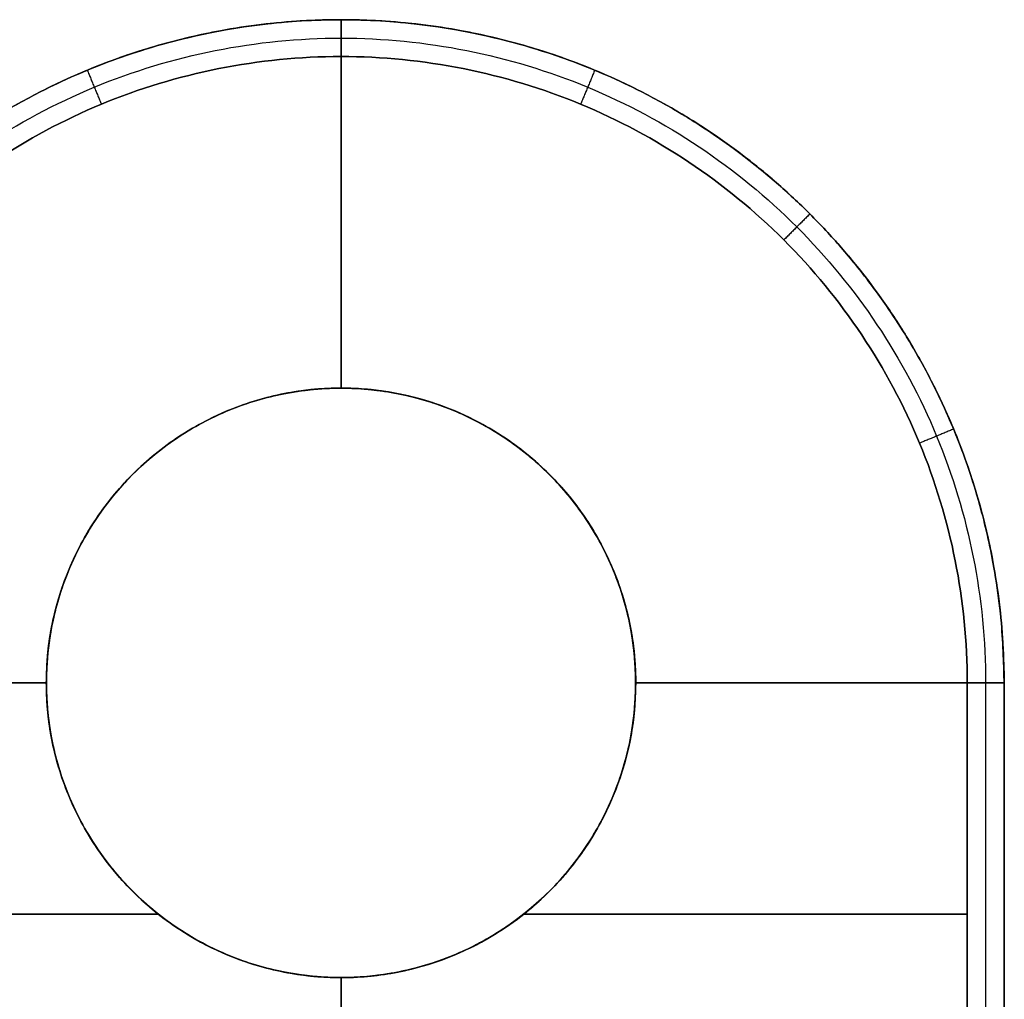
# Model space of a CAD drawing. Header units: millimetres. Extents: x -287 to 309, y -16 to 144.
# Tile 7 of 26: x -138.2 to -131.52, y -10.29 to -3.64. Entities that reach past the tile are written whole.
import ezdxf

# ---------------------------------------------------------------- set-up
doc = ezdxf.new("R2010")
doc.units = ezdxf.units.MM
doc.layers.add('Défaut', color=7, linetype='Continuous', true_color=0x000000)

msp = doc.modelspace()

# ---------------------------------------------------------------- linework, layer by layer
at = {"layer": 'Défaut'}
for p, q in [((-136.0223, -6.1438, 296.4), (-136.0223, -3.6438, 296.4)), ((-136.0223, -3.6438, 299.6), (-136.0223, -6.1438, 299.6)), ((-136.0223, -6.1438, 496.4), (-136.0223, -3.6438, 496.4)), ((-136.0223, -3.6438, 499.6), (-136.0223, -6.1438, 499.6)), ((-136.0223, -6.1438, 96.4), (-136.0223, -3.6438, 96.4)), ((-136.0223, -3.6438, 99.6), (-136.0223, -6.1438, 99.6)), ((-136.0223, -6.1438, 293.9), (-136.0223, -6.1438, 296.4)), ((-136.0223, -6.1438, 299.6), (-136.0223, -6.1438, 302.1)), ((-136.0223, -6.1438, 493.9), (-136.0223, -6.1438, 496.4)), ((-136.0223, -6.1438, 499.6), (-136.0223, -6.1438, 502.1)), ((-136.0223, -6.1438, 93.9), (-136.0223, -6.1438, 96.4)), ((-136.0223, -6.1438, 99.6), (-136.0223, -6.1438, 102.1)), ((-136.0222, -6.1438, 296.5), (-136.0222, -6.1438, 299.5)), ((-136.0222, -6.1438, 499.5), (-136.0222, -6.1438, 496.5)), ((-136.0222, -6.1438, 99.5), (-136.0222, -6.1438, 96.5)), ((-140.5223, -8.1438, 296.4), (-138.0223, -8.1438, 296.4)), ((-138.0223, -8.1438, 299.6), (-140.5223, -8.1438, 299.6)), ((-140.5223, -8.1438, 496.4), (-138.0223, -8.1438, 496.4)), ((-138.0223, -8.1438, 499.6), (-140.5223, -8.1438, 499.6)), ((-140.5223, -8.1438, 96.4), (-138.0223, -8.1438, 96.4)), ((-138.0223, -8.1438, 99.6), (-140.5223, -8.1438, 99.6)), ((-138.0223, -8.1438, 299.6), (-138.0223, -8.1438, 302.1)), ((-138.0223, -8.1438, 499.6), (-138.0223, -8.1438, 502.1)), ((-138.0223, -8.1438, 99.6), (-138.0223, -8.1438, 102.1)), ((-138.0222, -8.1438, 499.5), (-138.0222, -8.1438, 496.5)), ((-138.0222, -8.1438, 99.5), (-138.0222, -8.1438, 96.5)), ((-134.0223, -8.1438, 296.4), (-131.5223, -8.1438, 296.4)), ((-131.5223, -8.1438, 299.6), (-134.0223, -8.1438, 299.6)), ((-134.0223, -8.1438, 299.6), (-134.0223, -8.1438, 302.1)), ((-134.0223, -8.1438, 496.4), (-131.5223, -8.1438, 496.4)), ((-131.5223, -8.1438, 499.6), (-134.0223, -8.1438, 499.6)), ((-134.0223, -8.1438, 499.6), (-134.0223, -8.1438, 502.1)), ((-134.0223, -8.1438, 96.4), (-131.5223, -8.1438, 96.4)), ((-131.5223, -8.1438, 99.6), (-134.0223, -8.1438, 99.6)), ((-134.0223, -8.1438, 99.6), (-134.0223, -8.1438, 102.1)), ((-134.0222, -8.1438, 499.5), (-134.0222, -8.1438, 496.5)), ((-134.0222, -8.1438, 99.5), (-134.0222, -8.1438, 96.5)), ((-140.2723, -9.7134, 302.1), (-137.2618, -9.7134, 302.1)), ((-137.2618, -9.7134, 293.9), (-140.2723, -9.7134, 293.9)), ((-140.2723, -9.7134, 502.1), (-137.2618, -9.7134, 502.1)), ((-137.2618, -9.7134, 493.9), (-140.2723, -9.7134, 493.9)), ((-140.2723, -9.7134, 102.1), (-137.2618, -9.7134, 102.1)), ((-137.2618, -9.7134, 93.9), (-140.2723, -9.7134, 93.9)), ((-134.7828, -9.7134, 302.1), (-131.7722, -9.7134, 302.1)), ((-131.7722, -9.7134, 293.9), (-134.7828, -9.7134, 293.9)), ((-134.7828, -9.7134, 502.1), (-131.7722, -9.7134, 502.1)), ((-131.7722, -9.7134, 493.9), (-134.7828, -9.7134, 493.9)), ((-134.7828, -9.7134, 102.1), (-131.7722, -9.7134, 102.1)), ((-131.7722, -9.7134, 93.9), (-134.7828, -9.7134, 93.9)), ((-136.0223, -12.6438, 296.4), (-136.0223, -10.1438, 296.4)), ((-136.0223, -10.1438, 293.9), (-136.0223, -10.1438, 296.4)), ((-136.0223, -10.1438, 299.6), (-136.0223, -12.6438, 299.6)), ((-136.0223, -10.1438, 299.6), (-136.0223, -10.1438, 302.1)), ((-136.0223, -12.6438, 496.4), (-136.0223, -10.1438, 496.4)), ((-136.0223, -10.1438, 493.9), (-136.0223, -10.1438, 496.4)), ((-136.0223, -10.1438, 499.6), (-136.0223, -12.6438, 499.6)), ((-136.0223, -10.1438, 499.6), (-136.0223, -10.1438, 502.1)), ((-136.0223, -12.6438, 96.4), (-136.0223, -10.1438, 96.4)), ((-136.0223, -10.1438, 93.9), (-136.0223, -10.1438, 96.4)), ((-136.0223, -10.1438, 99.6), (-136.0223, -12.6438, 99.6)), ((-136.0223, -10.1438, 99.6), (-136.0223, -10.1438, 102.1)), ((-136.0222, -10.1438, 296.5), (-136.0222, -10.1438, 299.5)), ((-136.0222, -10.1438, 499.5), (-136.0222, -10.1438, 496.5)), ((-136.0222, -10.1438, 99.5), (-136.0222, -10.1438, 96.5))]:
    msp.add_line(p, q, dxfattribs=at)
at = {"layer": 'Défaut', "extrusion": (0, 0, -1)}
for centre, radius, start, end in [((136.0222, -8.1438, -498), 2, 1.44542, 181.44542), ((136.0222, -8.1438, -98), 2, 1.44542, 181.44542), ((135.5221, -7.6438, -498), 5, 270, 0), ((135.5221, -7.6438, -98), 5, 270, 360), ((136.0222, -8.1438, -498), 2, 181.44542, 1.44542), ((136.0222, -8.1438, -98), 2, 181.44542, 1.44542)]:
    msp.add_arc(centre, radius, start, end, dxfattribs=at)
at = {"layer": 'Défaut'}
for centre, radius, start, end in [((-136.0223, -8.1438, 295.15), 2, 0, 180), ((-136.0223, -8.1438, 300.85), 2, 360, 180), ((-136.0223, -8.1438, 495.15), 2, 0, 180), ((-136.0223, -8.1438, 500.85), 2, 360, 180), ((-136.0223, -8.1438, 95.15), 2, 0, 180), ((-136.0223, -8.1438, 100.85), 2, 360, 180), ((-136.0222, -8.1438, 298), 2, 0, 180), ((-135.5221, -7.6438, 298), 5, 180, 270), ((-136.0223, -8.1438, 295.15), 2, 180, 0), ((-136.0223, -8.1438, 300.85), 2, 180, 360), ((-136.0223, -8.1438, 495.15), 2, 180, 0), ((-136.0223, -8.1438, 500.85), 2, 180, 360), ((-136.0223, -8.1438, 95.15), 2, 180, 0), ((-136.0223, -8.1438, 100.85), 2, 180, 360), ((-136.0222, -8.1438, 298), 2, 180, 0)]:
    msp.add_arc(centre, radius, start, end, dxfattribs=at)
for points, weights, degree, knots in [([(-131.5223, -11.6438, 294.15), (-131.5223, -9.8938, 294.15), (-131.5223, -8.1438, 294.15), (-131.5223, -3.6438, 294.15), (-136.0223, -3.6438, 294.15), (-140.5223, -3.6438, 294.15), (-140.5223, -8.1438, 294.15), (-140.5223, -9.8938, 294.15), (-140.5223, -11.6438, 294.15)], [1, 1, 1, 0.707106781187, 1, 0.707106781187, 1, 1, 1], 2, [0, 0, 0, 3.5, 3.5, 12.499985, 12.499985, 21.499971, 21.499971, 24.999971, 24.999971, 24.999971]), ([(-131.5223, -11.6438, 494.15), (-131.5223, -9.8938, 494.15), (-131.5223, -8.1438, 494.15), (-131.5223, -3.6438, 494.15), (-136.0223, -3.6438, 494.15), (-140.5223, -3.6438, 494.15), (-140.5223, -8.1438, 494.15), (-140.5223, -9.8938, 494.15), (-140.5223, -11.6438, 494.15)], [1, 1, 1, 0.707106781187, 1, 0.707106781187, 1, 1, 1], 2, [0, 0, 0, 3.5, 3.5, 12.499985, 12.499985, 21.499971, 21.499971, 24.999971, 24.999971, 24.999971]), ([(-131.5223, -11.6438, 94.15), (-131.5223, -9.8938, 94.15), (-131.5223, -8.1438, 94.15), (-131.5223, -3.6438, 94.15), (-136.0223, -3.6438, 94.15), (-140.5223, -3.6438, 94.15), (-140.5223, -8.1438, 94.15), (-140.5223, -9.8938, 94.15), (-140.5223, -11.6438, 94.15)], [1, 1, 1, 0.707106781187, 1, 0.707106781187, 1, 1, 1], 2, [0, 0, 0, 3.5, 3.5, 12.499985, 12.499985, 21.499971, 21.499971, 24.999971, 24.999971, 24.999971]), ([(-131.5223, -11.6438, 296.4), (-131.5223, -10.4772, 296.4), (-131.5223, -9.3105, 296.4), (-131.5223, -8.1438, 296.4), (-131.5223, -5.5078, 296.4), (-133.3862, -3.6438, 296.4), (-136.0223, -3.6438, 296.4), (-138.6583, -3.6438, 296.4), (-140.5223, -5.5078, 296.4), (-140.5223, -8.1438, 296.4), (-140.5223, -9.3105, 296.4), (-140.5223, -10.4772, 296.4), (-140.5223, -11.6438, 296.4)], [1, 1, 1, 1, 0.804738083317, 0.804738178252, 1.0000002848, 0.804738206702, 0.804738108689, 1, 1, 1, 1], 3, [0, 0, 0, 0, 3.500003, 3.500003, 3.500003, 11.408116, 11.408116, 11.408116, 19.316228, 19.316228, 19.316228, 22.816231, 22.816231, 22.816231, 22.816231]), ([(-140.5223, -11.6438, 299.6), (-140.5223, -10.4772, 299.6), (-140.5223, -9.3105, 299.6), (-140.5223, -8.1438, 299.6), (-140.5223, -5.5078, 299.6), (-138.6583, -3.6438, 299.6), (-136.0223, -3.6438, 299.6), (-133.3862, -3.6438, 299.6), (-131.5223, -5.5078, 299.6), (-131.5223, -8.1438, 299.6), (-131.5223, -9.3105, 299.6), (-131.5223, -10.4772, 299.6), (-131.5223, -11.6438, 299.6)], [1, 1, 1, 1, 0.804738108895, 0.804738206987, 1.00000028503, 0.804738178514, 0.804738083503, 1, 1, 1, 1], 3, [0, 0, 0, 0, 3.500004, 3.500004, 3.500004, 11.408116, 11.408116, 11.408116, 19.316228, 19.316228, 19.316228, 22.816231, 22.816231, 22.816231, 22.816231]), ([(-131.5223, -11.6438, 496.4), (-131.5223, -10.4772, 496.4), (-131.5223, -9.3105, 496.4), (-131.5223, -8.1438, 496.4), (-131.5223, -5.5078, 496.4), (-133.3862, -3.6438, 496.4), (-136.0223, -3.6438, 496.4), (-138.6583, -3.6438, 496.4), (-140.5223, -5.5078, 496.4), (-140.5223, -8.1438, 496.4), (-140.5223, -9.3105, 496.4), (-140.5223, -10.4772, 496.4), (-140.5223, -11.6438, 496.4)], [1, 1, 1, 1, 0.804738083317, 0.804738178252, 1.0000002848, 0.804738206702, 0.804738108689, 1, 1, 1, 1], 3, [0, 0, 0, 0, 3.500003, 3.500003, 3.500003, 11.408116, 11.408116, 11.408116, 19.316228, 19.316228, 19.316228, 22.816231, 22.816231, 22.816231, 22.816231]), ([(-140.5223, -11.6438, 499.6), (-140.5223, -10.4772, 499.6), (-140.5223, -9.3105, 499.6), (-140.5223, -8.1438, 499.6), (-140.5223, -5.5078, 499.6), (-138.6583, -3.6438, 499.6), (-136.0223, -3.6438, 499.6), (-133.3862, -3.6438, 499.6), (-131.5223, -5.5078, 499.6), (-131.5223, -8.1438, 499.6), (-131.5223, -9.3105, 499.6), (-131.5223, -10.4772, 499.6), (-131.5223, -11.6438, 499.6)], [1, 1, 1, 1, 0.804738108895, 0.804738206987, 1.00000028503, 0.804738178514, 0.804738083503, 1, 1, 1, 1], 3, [0, 0, 0, 0, 3.500004, 3.500004, 3.500004, 11.408116, 11.408116, 11.408116, 19.316228, 19.316228, 19.316228, 22.816231, 22.816231, 22.816231, 22.816231]), ([(-131.5223, -11.6438, 96.4), (-131.5223, -10.4772, 96.4), (-131.5223, -9.3105, 96.4), (-131.5223, -8.1438, 96.4), (-131.5223, -5.5078, 96.4), (-133.3862, -3.6438, 96.4), (-136.0223, -3.6438, 96.4), (-138.6583, -3.6438, 96.4), (-140.5223, -5.5078, 96.4), (-140.5223, -8.1438, 96.4), (-140.5223, -9.3105, 96.4), (-140.5223, -10.4772, 96.4), (-140.5223, -11.6438, 96.4)], [1, 1, 1, 1, 0.804738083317, 0.804738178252, 1.0000002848, 0.804738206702, 0.804738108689, 1, 1, 1, 1], 3, [0, 0, 0, 0, 3.500003, 3.500003, 3.500003, 11.408116, 11.408116, 11.408116, 19.316228, 19.316228, 19.316228, 22.816231, 22.816231, 22.816231, 22.816231]), ([(-140.5223, -11.6438, 99.6), (-140.5223, -10.4772, 99.6), (-140.5223, -9.3105, 99.6), (-140.5223, -8.1438, 99.6), (-140.5223, -5.5078, 99.6), (-138.6583, -3.6438, 99.6), (-136.0223, -3.6438, 99.6), (-133.3862, -3.6438, 99.6), (-131.5223, -5.5078, 99.6), (-131.5223, -8.1438, 99.6), (-131.5223, -9.3105, 99.6), (-131.5223, -10.4772, 99.6), (-131.5223, -11.6438, 99.6)], [1, 1, 1, 1, 0.804738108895, 0.804738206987, 1.00000028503, 0.804738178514, 0.804738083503, 1, 1, 1, 1], 3, [0, 0, 0, 0, 3.500004, 3.500004, 3.500004, 11.408116, 11.408116, 11.408116, 19.316228, 19.316228, 19.316228, 22.816231, 22.816231, 22.816231, 22.816231]), ([(-134.0223, -8.1438, 299.6), (-134.0223, -6.1438, 299.6), (-136.0223, -6.1438, 299.6), (-138.0223, -6.1438, 299.6), (-138.0223, -8.1438, 299.6)], [1, 0.707106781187, 1, 0.707106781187, 1], 2, [0, 0, 0, 4, 4, 8, 8, 8]), ([(-138.0223, -8.1438, 296.4), (-138.0223, -6.1438, 296.4), (-136.0223, -6.1438, 296.4), (-134.0223, -6.1438, 296.4), (-134.0223, -8.1438, 296.4)], [1, 0.707106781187, 1, 0.707106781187, 1], 2, [-8, -8, -8, -4, -4, 0, 0, 0]), ([(-138.0223, -8.1438, 302.1), (-138.0223, -6.1438, 302.1), (-136.0223, -6.1438, 302.1), (-134.0223, -6.1438, 302.1), (-134.0223, -8.1438, 302.1)], [1, 0.707106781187, 1, 0.707106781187, 1], 2, [0, 0, 0, 4, 4, 8, 8, 8]), ([(-134.0223, -8.1438, 293.9), (-134.0223, -6.1438, 293.9), (-136.0223, -6.1438, 293.9), (-138.0223, -6.1438, 293.9), (-138.0223, -8.1438, 293.9)], [1, 0.707106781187, 1, 0.707106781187, 1], 2, [0, 0, 0, 4, 4, 8, 8, 8]), ([(-134.0223, -8.1438, 499.6), (-134.0223, -6.1438, 499.6), (-136.0223, -6.1438, 499.6), (-138.0223, -6.1438, 499.6), (-138.0223, -8.1438, 499.6)], [1, 0.707106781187, 1, 0.707106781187, 1], 2, [0, 0, 0, 4, 4, 8, 8, 8]), ([(-138.0223, -8.1438, 496.4), (-138.0223, -6.1438, 496.4), (-136.0223, -6.1438, 496.4), (-134.0223, -6.1438, 496.4), (-134.0223, -8.1438, 496.4)], [1, 0.707106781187, 1, 0.707106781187, 1], 2, [-8, -8, -8, -4, -4, 0, 0, 0]), ([(-138.0223, -8.1438, 502.1), (-138.0223, -6.1438, 502.1), (-136.0223, -6.1438, 502.1), (-134.0223, -6.1438, 502.1), (-134.0223, -8.1438, 502.1)], [1, 0.707106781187, 1, 0.707106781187, 1], 2, [0, 0, 0, 4, 4, 8, 8, 8]), ([(-134.0223, -8.1438, 493.9), (-134.0223, -6.1438, 493.9), (-136.0223, -6.1438, 493.9), (-138.0223, -6.1438, 493.9), (-138.0223, -8.1438, 493.9)], [1, 0.707106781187, 1, 0.707106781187, 1], 2, [0, 0, 0, 4, 4, 8, 8, 8]), ([(-134.0223, -8.1438, 99.6), (-134.0223, -6.1438, 99.6), (-136.0223, -6.1438, 99.6), (-138.0223, -6.1438, 99.6), (-138.0223, -8.1438, 99.6)], [1, 0.707106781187, 1, 0.707106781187, 1], 2, [0, 0, 0, 4, 4, 8, 8, 8]), ([(-138.0223, -8.1438, 96.4), (-138.0223, -6.1438, 96.4), (-136.0223, -6.1438, 96.4), (-134.0223, -6.1438, 96.4), (-134.0223, -8.1438, 96.4)], [1, 0.707106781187, 1, 0.707106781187, 1], 2, [-8, -8, -8, -4, -4, 0, 0, 0]), ([(-138.0223, -8.1438, 102.1), (-138.0223, -6.1438, 102.1), (-136.0223, -6.1438, 102.1), (-134.0223, -6.1438, 102.1), (-134.0223, -8.1438, 102.1)], [1, 0.707106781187, 1, 0.707106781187, 1], 2, [0, 0, 0, 4, 4, 8, 8, 8]), ([(-134.0223, -8.1438, 93.9), (-134.0223, -6.1438, 93.9), (-136.0223, -6.1438, 93.9), (-138.0223, -6.1438, 93.9), (-138.0223, -8.1438, 93.9)], [1, 0.707106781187, 1, 0.707106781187, 1], 2, [0, 0, 0, 4, 4, 8, 8, 8]), ([(-138.0222, -8.1438, 299.5), (-138.0222, -6.1438, 299.5), (-136.0222, -6.1438, 299.5), (-134.0222, -6.1438, 299.5), (-134.0222, -8.1438, 299.5)], [1, 0.707106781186, 1, 0.707106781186, 1], 2, [-8, -8, -8, -4, -4, 0, 0, 0]), ([(-134.0222, -8.1438, 296.5), (-134.0222, -6.1438, 296.5), (-136.0222, -6.1438, 296.5), (-138.0222, -6.1438, 296.5), (-138.0222, -8.1438, 296.5)], [1, 0.707106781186, 1, 0.707106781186, 1], 2, [-8, -8, -8, -4, -4, 0, 0, 0]), ([(-134.0228, -8.1943, 496.5), (-133.9724, -6.1949, 496.5), (-135.9717, -6.1445, 496.5), (-137.9711, -6.094, 496.5), (-138.0216, -8.0934, 496.5)], [1, 0.707106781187, 1, 0.707106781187, 1], 2, [-8, -8, -8, -4, -4, 0, 0, 0]), ([(-138.0216, -8.0934, 499.5), (-137.9711, -6.094, 499.5), (-135.9717, -6.1445, 499.5), (-133.9724, -6.1949, 499.5), (-134.0228, -8.1943, 499.5)], [1, 0.707106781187, 1, 0.707106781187, 1], 2, [-8, -8, -8, -4, -4, 0, 0, 0]), ([(-134.0228, -8.1943, 96.5), (-133.9724, -6.1949, 96.5), (-135.9717, -6.1445, 96.5), (-137.9711, -6.094, 96.5), (-138.0216, -8.0934, 96.5)], [1, 0.707106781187, 1, 0.707106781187, 1], 2, [-8, -8, -8, -4, -4, 0, 0, 0]), ([(-138.0216, -8.0934, 99.5), (-137.9711, -6.094, 99.5), (-135.9717, -6.1445, 99.5), (-133.9724, -6.1949, 99.5), (-134.0228, -8.1943, 99.5)], [1, 0.707106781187, 1, 0.707106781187, 1], 2, [-8, -8, -8, -4, -4, 0, 0, 0]), ([(-134.0223, -8.1438, 296.4), (-134.0223, -10.1438, 296.4), (-136.0223, -10.1438, 296.4), (-138.0223, -10.1438, 296.4), (-138.0223, -8.1438, 296.4)], [1, 0.707106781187, 1, 0.707106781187, 1], 2, [-8, -8, -8, -4, -4, 0, 0, 0]), ([(-138.0223, -8.1438, 299.6), (-138.0223, -10.1438, 299.6), (-136.0223, -10.1438, 299.6), (-134.0223, -10.1438, 299.6), (-134.0223, -8.1438, 299.6)], [1, 0.707106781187, 1, 0.707106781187, 1], 2, [0, 0, 0, 4, 4, 8, 8, 8]), ([(-134.0223, -8.1438, 302.1), (-134.0223, -10.1438, 302.1), (-136.0223, -10.1438, 302.1), (-138.0223, -10.1438, 302.1), (-138.0223, -8.1438, 302.1)], [1, 0.707106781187, 1, 0.707106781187, 1], 2, [0, 0, 0, 4, 4, 8, 8, 8]), ([(-138.0223, -8.1438, 293.9), (-138.0223, -10.1438, 293.9), (-136.0223, -10.1438, 293.9), (-134.0223, -10.1438, 293.9), (-134.0223, -8.1438, 293.9)], [1, 0.707106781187, 1, 0.707106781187, 1], 2, [0, 0, 0, 4, 4, 8, 8, 8]), ([(-134.0223, -8.1438, 496.4), (-134.0223, -10.1438, 496.4), (-136.0223, -10.1438, 496.4), (-138.0223, -10.1438, 496.4), (-138.0223, -8.1438, 496.4)], [1, 0.707106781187, 1, 0.707106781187, 1], 2, [-8, -8, -8, -4, -4, 0, 0, 0]), ([(-138.0223, -8.1438, 499.6), (-138.0223, -10.1438, 499.6), (-136.0223, -10.1438, 499.6), (-134.0223, -10.1438, 499.6), (-134.0223, -8.1438, 499.6)], [1, 0.707106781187, 1, 0.707106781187, 1], 2, [0, 0, 0, 4, 4, 8, 8, 8]), ([(-134.0223, -8.1438, 502.1), (-134.0223, -10.1438, 502.1), (-136.0223, -10.1438, 502.1), (-138.0223, -10.1438, 502.1), (-138.0223, -8.1438, 502.1)], [1, 0.707106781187, 1, 0.707106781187, 1], 2, [0, 0, 0, 4, 4, 8, 8, 8]), ([(-138.0223, -8.1438, 493.9), (-138.0223, -10.1438, 493.9), (-136.0223, -10.1438, 493.9), (-134.0223, -10.1438, 493.9), (-134.0223, -8.1438, 493.9)], [1, 0.707106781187, 1, 0.707106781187, 1], 2, [0, 0, 0, 4, 4, 8, 8, 8]), ([(-134.0223, -8.1438, 96.4), (-134.0223, -10.1438, 96.4), (-136.0223, -10.1438, 96.4), (-138.0223, -10.1438, 96.4), (-138.0223, -8.1438, 96.4)], [1, 0.707106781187, 1, 0.707106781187, 1], 2, [-8, -8, -8, -4, -4, 0, 0, 0]), ([(-138.0223, -8.1438, 99.6), (-138.0223, -10.1438, 99.6), (-136.0223, -10.1438, 99.6), (-134.0223, -10.1438, 99.6), (-134.0223, -8.1438, 99.6)], [1, 0.707106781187, 1, 0.707106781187, 1], 2, [0, 0, 0, 4, 4, 8, 8, 8]), ([(-134.0223, -8.1438, 102.1), (-134.0223, -10.1438, 102.1), (-136.0223, -10.1438, 102.1), (-138.0223, -10.1438, 102.1), (-138.0223, -8.1438, 102.1)], [1, 0.707106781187, 1, 0.707106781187, 1], 2, [0, 0, 0, 4, 4, 8, 8, 8]), ([(-138.0223, -8.1438, 93.9), (-138.0223, -10.1438, 93.9), (-136.0223, -10.1438, 93.9), (-134.0223, -10.1438, 93.9), (-134.0223, -8.1438, 93.9)], [1, 0.707106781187, 1, 0.707106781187, 1], 2, [0, 0, 0, 4, 4, 8, 8, 8]), ([(-138.0222, -8.1438, 296.5), (-138.0222, -10.1438, 296.5), (-136.0222, -10.1438, 296.5), (-134.0222, -10.1438, 296.5), (-134.0222, -8.1438, 296.5)], [1, 0.707106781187, 1, 0.707106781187, 1], 2, [-8, -8, -8, -4, -4, 0, 0, 0]), ([(-134.0222, -8.1438, 299.5), (-134.0222, -10.1438, 299.5), (-136.0222, -10.1438, 299.5), (-138.0222, -10.1438, 299.5), (-138.0222, -8.1438, 299.5)], [1, 0.707106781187, 1, 0.707106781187, 1], 2, [-8, -8, -8, -4, -4, 0, 0, 0]), ([(-134.0228, -8.1943, 499.5), (-134.0733, -10.1936, 499.5), (-136.0726, -10.1432, 499.5), (-138.072, -10.0927, 499.5), (-138.0216, -8.0934, 499.5)], [1, 0.707106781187, 1, 0.707106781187, 1], 2, [-8, -8, -8, -4, -4, 0, 0, 0]), ([(-138.0216, -8.0934, 496.5), (-138.072, -10.0927, 496.5), (-136.0726, -10.1432, 496.5), (-134.0733, -10.1936, 496.5), (-134.0228, -8.1943, 496.5)], [1, 0.707106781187, 1, 0.707106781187, 1], 2, [-8, -8, -8, -4, -4, 0, 0, 0]), ([(-134.0228, -8.1943, 99.5), (-134.0733, -10.1936, 99.5), (-136.0726, -10.1432, 99.5), (-138.072, -10.0927, 99.5), (-138.0216, -8.0934, 99.5)], [1, 0.707106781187, 1, 0.707106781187, 1], 2, [-8, -8, -8, -4, -4, 0, 0, 0]), ([(-138.0216, -8.0934, 96.5), (-138.072, -10.0927, 96.5), (-136.0726, -10.1432, 96.5), (-134.0733, -10.1936, 96.5), (-134.0228, -8.1943, 96.5)], [1, 0.707106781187, 1, 0.707106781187, 1], 2, [-8, -8, -8, -4, -4, 0, 0, 0])]:
    msp.add_rational_spline(points, weights, degree=degree, knots=knots, dxfattribs=at)
for points, knots in [([(-140.5223, -11.6438, 301.85), (-140.5223, -10.4772, 301.85), (-140.5223, -9.3105, 301.85), (-140.5223, -8.1438, 301.85), (-140.5226, -7.5549, 301.85), (-140.288, -6.3769, 301.85), (-139.2873, -4.8789, 301.85), (-137.7892, -3.878, 301.85), (-136.0223, -3.5265, 301.85), (-134.2553, -3.878, 301.85), (-132.7573, -4.8789, 301.85), (-131.7565, -6.3769, 301.85), (-131.5219, -7.5548, 301.85), (-131.5222, -8.1438, 301.85), (-131.5222, -9.3105, 301.85), (-131.5222, -10.4772, 301.85), (-131.5223, -11.6438, 301.85)], [-21.389655, -21.389655, -21.389655, -21.389655, -17.889655, -17.889655, -17.889655, -16.090948, -14.292241, -12.493534, -10.694828, -8.896121, -7.097414, -5.298707, -3.5, -3.5, -3.5, 0, 0, 0, 0]), ([(-140.5223, -11.6438, 501.85), (-140.5223, -10.4772, 501.85), (-140.5223, -9.3105, 501.85), (-140.5223, -8.1438, 501.85), (-140.5226, -7.5549, 501.85), (-140.288, -6.3769, 501.85), (-139.2873, -4.8789, 501.85), (-137.7892, -3.878, 501.85), (-136.0223, -3.5265, 501.85), (-134.2553, -3.878, 501.85), (-132.7573, -4.8789, 501.85), (-131.7565, -6.3769, 501.85), (-131.5219, -7.5548, 501.85), (-131.5222, -8.1438, 501.85), (-131.5222, -9.3105, 501.85), (-131.5222, -10.4772, 501.85), (-131.5223, -11.6438, 501.85)], [-21.389655, -21.389655, -21.389655, -21.389655, -17.889655, -17.889655, -17.889655, -16.090948, -14.292241, -12.493534, -10.694828, -8.896121, -7.097414, -5.298707, -3.5, -3.5, -3.5, 0, 0, 0, 0]), ([(-140.5223, -11.6438, 101.85), (-140.5223, -10.4772, 101.85), (-140.5223, -9.3105, 101.85), (-140.5223, -8.1438, 101.85), (-140.5226, -7.5549, 101.85), (-140.288, -6.3769, 101.85), (-139.2873, -4.8789, 101.85), (-137.7892, -3.878, 101.85), (-136.0223, -3.5265, 101.85), (-134.2553, -3.878, 101.85), (-132.7573, -4.8789, 101.85), (-131.7565, -6.3769, 101.85), (-131.5219, -7.5548, 101.85), (-131.5222, -8.1438, 101.85), (-131.5222, -9.3105, 101.85), (-131.5222, -10.4772, 101.85), (-131.5223, -11.6438, 101.85)], [-21.389655, -21.389655, -21.389655, -21.389655, -17.889655, -17.889655, -17.889655, -16.090948, -14.292241, -12.493534, -10.694828, -8.896121, -7.097414, -5.298707, -3.5, -3.5, -3.5, 0, 0, 0, 0]), ([(-140.3973, -11.6438, 294.025), (-140.3973, -10.4772, 294.025), (-140.3973, -9.3105, 294.025), (-140.3973, -8.1438, 294.025), (-140.3976, -7.5712, 294.025), (-140.1695, -6.426, 294.025), (-139.1966, -4.9696, 294.025), (-137.7401, -3.9965, 294.025), (-136.0223, -3.6548, 294.025), (-134.3044, -3.9965, 294.025), (-132.848, -4.9696, 294.025), (-131.875, -6.426, 294.025), (-131.6469, -7.5712, 294.025), (-131.6473, -8.1438, 294.025), (-131.6473, -9.3105, 294.025), (-131.6473, -10.4772, 294.025), (-131.6473, -11.6438, 294.025)], [0, 0, 0, 0, 3.5, 3.5, 3.5, 5.168929, 6.837858, 8.506787, 10.175716, 11.844645, 13.513574, 15.182503, 16.851431, 16.851431, 16.851431, 20.351431, 20.351431, 20.351431, 20.351431]), ([(-140.3973, -11.6438, 301.975), (-140.3973, -10.4772, 301.975), (-140.3973, -9.3105, 301.975), (-140.3973, -8.1438, 301.975), (-140.3976, -7.5712, 301.975), (-140.1695, -6.426, 301.975), (-139.1966, -4.9696, 301.975), (-137.7401, -3.9965, 301.975), (-136.0223, -3.6548, 301.975), (-134.3044, -3.9965, 301.975), (-132.848, -4.9696, 301.975), (-131.875, -6.426, 301.975), (-131.6469, -7.5712, 301.975), (-131.6473, -8.1438, 301.975), (-131.6473, -9.3105, 301.975), (-131.6473, -10.4772, 301.975), (-131.6473, -11.6438, 301.975)], [0, 0, 0, 0, 3.5, 3.5, 3.5, 5.168929, 6.837858, 8.506787, 10.175716, 11.844645, 13.513574, 15.182503, 16.851431, 16.851431, 16.851431, 20.351431, 20.351431, 20.351431, 20.351431]), ([(-140.3973, -11.6438, 494.025), (-140.3973, -10.4772, 494.025), (-140.3973, -9.3105, 494.025), (-140.3973, -8.1438, 494.025), (-140.3976, -7.5712, 494.025), (-140.1695, -6.426, 494.025), (-139.1966, -4.9696, 494.025), (-137.7401, -3.9965, 494.025), (-136.0223, -3.6548, 494.025), (-134.3044, -3.9965, 494.025), (-132.848, -4.9696, 494.025), (-131.875, -6.426, 494.025), (-131.6469, -7.5712, 494.025), (-131.6473, -8.1438, 494.025), (-131.6473, -9.3105, 494.025), (-131.6473, -10.4772, 494.025), (-131.6473, -11.6438, 494.025)], [0, 0, 0, 0, 3.5, 3.5, 3.5, 5.168929, 6.837858, 8.506787, 10.175716, 11.844645, 13.513574, 15.182503, 16.851431, 16.851431, 16.851431, 20.351431, 20.351431, 20.351431, 20.351431]), ([(-140.3973, -11.6438, 501.975), (-140.3973, -10.4772, 501.975), (-140.3973, -9.3105, 501.975), (-140.3973, -8.1438, 501.975), (-140.3976, -7.5712, 501.975), (-140.1695, -6.426, 501.975), (-139.1966, -4.9696, 501.975), (-137.7401, -3.9965, 501.975), (-136.0223, -3.6548, 501.975), (-134.3044, -3.9965, 501.975), (-132.848, -4.9696, 501.975), (-131.875, -6.426, 501.975), (-131.6469, -7.5712, 501.975), (-131.6473, -8.1438, 501.975), (-131.6473, -9.3105, 501.975), (-131.6473, -10.4772, 501.975), (-131.6473, -11.6438, 501.975)], [0, 0, 0, 0, 3.5, 3.5, 3.5, 5.168929, 6.837858, 8.506787, 10.175716, 11.844645, 13.513574, 15.182503, 16.851431, 16.851431, 16.851431, 20.351431, 20.351431, 20.351431, 20.351431]), ([(-140.3973, -11.6438, 94.025), (-140.3973, -10.4772, 94.025), (-140.3973, -9.3105, 94.025), (-140.3973, -8.1438, 94.025), (-140.3976, -7.5712, 94.025), (-140.1695, -6.426, 94.025), (-139.1966, -4.9696, 94.025), (-137.7401, -3.9965, 94.025), (-136.0223, -3.6548, 94.025), (-134.3044, -3.9965, 94.025), (-132.848, -4.9696, 94.025), (-131.875, -6.426, 94.025), (-131.6469, -7.5712, 94.025), (-131.6473, -8.1438, 94.025), (-131.6473, -9.3105, 94.025), (-131.6473, -10.4772, 94.025), (-131.6473, -11.6438, 94.025)], [0, 0, 0, 0, 3.5, 3.5, 3.5, 5.168929, 6.837858, 8.506787, 10.175716, 11.844645, 13.513574, 15.182503, 16.851431, 16.851431, 16.851431, 20.351431, 20.351431, 20.351431, 20.351431]), ([(-140.3973, -11.6438, 101.975), (-140.3973, -10.4772, 101.975), (-140.3973, -9.3105, 101.975), (-140.3973, -8.1438, 101.975), (-140.3976, -7.5712, 101.975), (-140.1695, -6.426, 101.975), (-139.1966, -4.9696, 101.975), (-137.7401, -3.9965, 101.975), (-136.0223, -3.6548, 101.975), (-134.3044, -3.9965, 101.975), (-132.848, -4.9696, 101.975), (-131.875, -6.426, 101.975), (-131.6469, -7.5712, 101.975), (-131.6473, -8.1438, 101.975), (-131.6473, -9.3105, 101.975), (-131.6473, -10.4772, 101.975), (-131.6473, -11.6438, 101.975)], [0, 0, 0, 0, 3.5, 3.5, 3.5, 5.168929, 6.837858, 8.506787, 10.175716, 11.844645, 13.513574, 15.182503, 16.851431, 16.851431, 16.851431, 20.351431, 20.351431, 20.351431, 20.351431]), ([(-140.2722, -11.6438, 302.1), (-140.2723, -10.4772, 302.1), (-140.2723, -9.3105, 302.1), (-140.2723, -8.1438, 302.1), (-140.2726, -7.5876, 302.1), (-140.051, -6.4751, 302.1), (-139.1059, -5.0603, 302.1), (-137.691, -4.115, 302.1), (-136.0223, -3.783, 302.1), (-134.3534, -4.115, 302.1), (-132.9386, -5.0603, 302.1), (-131.9935, -6.4751, 302.1), (-131.7719, -7.5875, 302.1), (-131.7722, -8.1438, 302.1), (-131.7722, -9.3105, 302.1), (-131.7722, -10.4772, 302.1), (-131.7723, -11.6438, 302.1)], [-20.590222, -20.590222, -20.590222, -20.590222, -17.090222, -17.090222, -17.090222, -15.391444, -13.692666, -11.993889, -10.295111, -8.596333, -6.897555, -5.198778, -3.5, -3.5, -3.5, 0, 0, 0, 0]), ([(-131.7723, -11.6438, 293.9), (-131.7722, -10.4772, 293.9), (-131.7722, -9.3105, 293.9), (-131.7722, -8.1438, 293.9), (-131.7719, -7.5875, 293.9), (-131.9935, -6.4751, 293.9), (-132.9386, -5.0603, 293.9), (-134.3534, -4.115, 293.9), (-136.0223, -3.783, 293.9), (-137.691, -4.115, 293.9), (-139.1059, -5.0603, 293.9), (-140.051, -6.4751, 293.9), (-140.2726, -7.5876, 293.9), (-140.2723, -8.1438, 293.9), (-140.2723, -9.3105, 293.9), (-140.2723, -10.4772, 293.9), (-140.2722, -11.6438, 293.9)], [-20.590222, -20.590222, -20.590222, -20.590222, -17.090222, -17.090222, -17.090222, -15.391444, -13.692666, -11.993888, -10.295111, -8.596333, -6.897555, -5.198778, -3.5, -3.5, -3.5, 0, 0, 0, 0]), ([(-140.2722, -11.6438, 502.1), (-140.2723, -10.4772, 502.1), (-140.2723, -9.3105, 502.1), (-140.2723, -8.1438, 502.1), (-140.2726, -7.5876, 502.1), (-140.051, -6.4751, 502.1), (-139.1059, -5.0603, 502.1), (-137.691, -4.115, 502.1), (-136.0223, -3.783, 502.1), (-134.3534, -4.115, 502.1), (-132.9386, -5.0603, 502.1), (-131.9935, -6.4751, 502.1), (-131.7719, -7.5875, 502.1), (-131.7722, -8.1438, 502.1), (-131.7722, -9.3105, 502.1), (-131.7722, -10.4772, 502.1), (-131.7723, -11.6438, 502.1)], [-20.590222, -20.590222, -20.590222, -20.590222, -17.090222, -17.090222, -17.090222, -15.391444, -13.692666, -11.993889, -10.295111, -8.596333, -6.897555, -5.198778, -3.5, -3.5, -3.5, 0, 0, 0, 0]), ([(-131.7723, -11.6438, 493.9), (-131.7722, -10.4772, 493.9), (-131.7722, -9.3105, 493.9), (-131.7722, -8.1438, 493.9), (-131.7719, -7.5875, 493.9), (-131.9935, -6.4751, 493.9), (-132.9386, -5.0603, 493.9), (-134.3534, -4.115, 493.9), (-136.0223, -3.783, 493.9), (-137.691, -4.115, 493.9), (-139.1059, -5.0603, 493.9), (-140.051, -6.4751, 493.9), (-140.2726, -7.5876, 493.9), (-140.2723, -8.1438, 493.9), (-140.2723, -9.3105, 493.9), (-140.2723, -10.4772, 493.9), (-140.2722, -11.6438, 493.9)], [-20.590222, -20.590222, -20.590222, -20.590222, -17.090222, -17.090222, -17.090222, -15.391444, -13.692666, -11.993888, -10.295111, -8.596333, -6.897555, -5.198778, -3.5, -3.5, -3.5, 0, 0, 0, 0]), ([(-140.2722, -11.6438, 102.1), (-140.2723, -10.4772, 102.1), (-140.2723, -9.3105, 102.1), (-140.2723, -8.1438, 102.1), (-140.2726, -7.5876, 102.1), (-140.051, -6.4751, 102.1), (-139.1059, -5.0603, 102.1), (-137.691, -4.115, 102.1), (-136.0223, -3.783, 102.1), (-134.3534, -4.115, 102.1), (-132.9386, -5.0603, 102.1), (-131.9935, -6.4751, 102.1), (-131.7719, -7.5875, 102.1), (-131.7722, -8.1438, 102.1), (-131.7722, -9.3105, 102.1), (-131.7722, -10.4772, 102.1), (-131.7723, -11.6438, 102.1)], [-20.590222, -20.590222, -20.590222, -20.590222, -17.090222, -17.090222, -17.090222, -15.391444, -13.692666, -11.993889, -10.295111, -8.596333, -6.897555, -5.198778, -3.5, -3.5, -3.5, 0, 0, 0, 0]), ([(-131.7723, -11.6438, 93.9), (-131.7722, -10.4772, 93.9), (-131.7722, -9.3105, 93.9), (-131.7722, -8.1438, 93.9), (-131.7719, -7.5875, 93.9), (-131.9935, -6.4751, 93.9), (-132.9386, -5.0603, 93.9), (-134.3534, -4.115, 93.9), (-136.0223, -3.783, 93.9), (-137.691, -4.115, 93.9), (-139.1059, -5.0603, 93.9), (-140.051, -6.4751, 93.9), (-140.2726, -7.5876, 93.9), (-140.2723, -8.1438, 93.9), (-140.2723, -9.3105, 93.9), (-140.2723, -10.4772, 93.9), (-140.2722, -11.6438, 93.9)], [-20.590222, -20.590222, -20.590222, -20.590222, -17.090222, -17.090222, -17.090222, -15.391444, -13.692666, -11.993888, -10.295111, -8.596333, -6.897555, -5.198778, -3.5, -3.5, -3.5, 0, 0, 0, 0])]:
    msp.add_open_spline(points, degree=3, knots=knots, dxfattribs=at)
for points in [[(-136.0223, -3.6437, 294.15), (-136.0223, -3.7687, 294.025), (-136.0223, -3.8937, 293.9)], [(-136.0223, -3.6437, 301.85), (-136.0223, -3.7687, 301.975), (-136.0223, -3.8937, 302.1)], [(-136.0223, -3.6437, 494.15), (-136.0223, -3.7687, 494.025), (-136.0223, -3.8937, 493.9)], [(-136.0223, -3.6437, 501.85), (-136.0223, -3.7687, 501.975), (-136.0223, -3.8937, 502.1)], [(-136.0223, -3.6437, 94.15), (-136.0223, -3.7687, 94.025), (-136.0223, -3.8937, 93.9)], [(-136.0223, -3.6437, 101.85), (-136.0223, -3.7687, 101.975), (-136.0223, -3.8937, 102.1)], [(-136.0223, -3.6438, 299.6), (-136.0223, -3.6438, 300.725), (-136.0223, -3.6438, 301.85)], [(-136.0223, -3.6438, 294.15), (-136.0223, -3.6438, 295.275), (-136.0223, -3.6438, 296.4)], [(-136.0223, -3.6438, 499.6), (-136.0223, -3.6438, 500.725), (-136.0223, -3.6438, 501.85)], [(-136.0223, -3.6438, 494.15), (-136.0223, -3.6438, 495.275), (-136.0223, -3.6438, 496.4)], [(-136.0223, -3.6438, 99.6), (-136.0223, -3.6438, 100.725), (-136.0223, -3.6438, 101.85)], [(-136.0223, -3.6438, 94.15), (-136.0223, -3.6438, 95.275), (-136.0223, -3.6438, 96.4)], [(-137.7444, -3.9862, 294.15), (-137.6966, -4.1017, 294.025), (-137.6487, -4.2172, 293.9)], [(-137.7444, -3.9862, 301.85), (-137.6966, -4.1017, 301.975), (-137.6487, -4.2172, 302.1)], [(-137.7444, -3.9862, 494.15), (-137.6966, -4.1017, 494.025), (-137.6487, -4.2172, 493.9)], [(-137.7444, -3.9862, 501.85), (-137.6966, -4.1017, 501.975), (-137.6487, -4.2172, 502.1)], [(-137.7444, -3.9862, 94.15), (-137.6966, -4.1017, 94.025), (-137.6487, -4.2172, 93.9)], [(-137.7444, -3.9862, 101.85), (-137.6966, -4.1017, 101.975), (-137.6487, -4.2172, 102.1)], [(-134.3001, -3.9862, 294.15), (-134.348, -4.1017, 294.025), (-134.3958, -4.2172, 293.9)], [(-134.3001, -3.9862, 301.85), (-134.348, -4.1017, 301.975), (-134.3958, -4.2172, 302.1)], [(-134.3001, -3.9862, 494.15), (-134.348, -4.1017, 494.025), (-134.3958, -4.2172, 493.9)], [(-134.3001, -3.9862, 501.85), (-134.348, -4.1017, 501.975), (-134.3958, -4.2172, 502.1)], [(-134.3001, -3.9862, 94.15), (-134.348, -4.1017, 94.025), (-134.3958, -4.2172, 93.9)], [(-134.3001, -3.9862, 101.85), (-134.348, -4.1017, 101.975), (-134.3958, -4.2172, 102.1)], [(-132.8402, -4.9617, 294.15), (-132.9286, -5.0501, 294.025), (-133.0169, -5.1385, 293.9)], [(-132.8402, -4.9617, 301.85), (-132.9286, -5.0501, 301.975), (-133.0169, -5.1385, 302.1)], [(-132.8402, -4.9617, 494.15), (-132.9286, -5.0501, 494.025), (-133.0169, -5.1385, 493.9)], [(-132.8402, -4.9617, 501.85), (-132.9286, -5.0501, 501.975), (-133.0169, -5.1385, 502.1)], [(-132.8402, -4.9617, 94.15), (-132.9286, -5.0501, 94.025), (-133.0169, -5.1385, 93.9)], [(-132.8402, -4.9617, 101.85), (-132.9286, -5.0501, 101.975), (-133.0169, -5.1385, 102.1)], [(-131.8647, -6.4217, 294.15), (-131.9801, -6.4695, 294.025), (-132.0956, -6.5174, 293.9)], [(-131.8647, -6.4217, 301.85), (-131.9801, -6.4695, 301.975), (-132.0956, -6.5174, 302.1)], [(-131.8647, -6.4217, 494.15), (-131.9801, -6.4695, 494.025), (-132.0956, -6.5174, 493.9)], [(-131.8647, -6.4217, 501.85), (-131.9801, -6.4695, 501.975), (-132.0956, -6.5174, 502.1)], [(-131.8647, -6.4217, 94.15), (-131.9801, -6.4695, 94.025), (-132.0956, -6.5174, 93.9)], [(-131.8647, -6.4217, 101.85), (-131.9801, -6.4695, 101.975), (-132.0956, -6.5174, 102.1)], [(-138.0223, -8.1438, 296.4), (-138.0223, -8.1438, 295.15), (-138.0223, -8.1438, 293.9)], [(-138.0223, -8.1438, 302.1), (-138.0223, -8.1438, 300.85), (-138.0223, -8.1438, 299.6)], [(-138.0223, -8.1438, 502.1), (-138.0223, -8.1438, 500.85), (-138.0223, -8.1438, 499.6)], [(-138.0223, -8.1438, 496.4), (-138.0223, -8.1438, 495.15), (-138.0223, -8.1438, 493.9)], [(-138.0223, -8.1438, 96.4), (-138.0223, -8.1438, 95.15), (-138.0223, -8.1438, 93.9)], [(-138.0223, -8.1438, 102.1), (-138.0223, -8.1438, 100.85), (-138.0223, -8.1438, 99.6)], [(-138.0222, -8.1438, 299.5), (-138.0222, -8.1438, 298), (-138.0222, -8.1438, 296.5)], [(-138.0216, -8.0934, 496.5), (-138.0216, -8.0934, 498), (-138.0216, -8.0934, 499.5)], [(-138.0216, -8.0934, 96.5), (-138.0216, -8.0934, 98), (-138.0216, -8.0934, 99.5)], [(-134.0223, -8.1438, 293.9), (-134.0223, -8.1438, 295.15), (-134.0223, -8.1438, 296.4)], [(-134.0223, -8.1438, 299.6), (-134.0223, -8.1438, 300.85), (-134.0223, -8.1438, 302.1)], [(-134.0223, -8.1438, 499.6), (-134.0223, -8.1438, 500.85), (-134.0223, -8.1438, 502.1)], [(-134.0223, -8.1438, 493.9), (-134.0223, -8.1438, 495.15), (-134.0223, -8.1438, 496.4)], [(-134.0223, -8.1438, 93.9), (-134.0223, -8.1438, 95.15), (-134.0223, -8.1438, 96.4)], [(-134.0223, -8.1438, 99.6), (-134.0223, -8.1438, 100.85), (-134.0223, -8.1438, 102.1)], [(-134.0222, -8.1438, 296.5), (-134.0222, -8.1438, 298), (-134.0222, -8.1438, 299.5)], [(-131.5222, -8.1438, 294.15), (-131.6472, -8.1438, 294.025), (-131.7722, -8.1438, 293.9)], [(-131.5222, -8.1438, 301.85), (-131.6472, -8.1438, 301.975), (-131.7722, -8.1438, 302.1)], [(-131.5222, -8.1438, 494.15), (-131.6472, -8.1438, 494.025), (-131.7722, -8.1438, 493.9)], [(-131.5222, -8.1438, 501.85), (-131.6472, -8.1438, 501.975), (-131.7722, -8.1438, 502.1)], [(-131.5222, -8.1438, 94.15), (-131.6472, -8.1438, 94.025), (-131.7722, -8.1438, 93.9)], [(-131.5222, -8.1438, 101.85), (-131.6472, -8.1438, 101.975), (-131.7722, -8.1438, 102.1)], [(-131.5223, -8.1438, 299.6), (-131.5223, -8.1438, 300.725), (-131.5223, -8.1438, 301.85)], [(-131.5223, -8.1438, 294.15), (-131.5223, -8.1438, 295.275), (-131.5223, -8.1438, 296.4)], [(-131.5223, -8.1438, 499.6), (-131.5223, -8.1438, 500.725), (-131.5223, -8.1438, 501.85)], [(-131.5223, -8.1438, 494.15), (-131.5223, -8.1438, 495.275), (-131.5223, -8.1438, 496.4)], [(-131.5223, -8.1438, 99.6), (-131.5223, -8.1438, 100.725), (-131.5223, -8.1438, 101.85)], [(-131.5223, -8.1438, 94.15), (-131.5223, -8.1438, 95.275), (-131.5223, -8.1438, 96.4)], [(-134.0228, -8.1943, 496.5), (-134.0228, -8.1943, 498), (-134.0228, -8.1943, 499.5)], [(-134.0228, -8.1943, 96.5), (-134.0228, -8.1943, 98), (-134.0228, -8.1943, 99.5)]]:
    msp.add_open_spline(points, degree=2, dxfattribs=at)
for points, weights in [([(-135.5221, -12.6438, 296.5), (-140.5221, -12.6438, 296.5), (-140.5221, -7.6438, 296.5)], [1, 0.707106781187, 1]), ([(-140.5221, -7.6438, 299.5), (-140.5221, -12.6438, 299.5), (-135.5221, -12.6438, 299.5)], [1, 0.707106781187, 1]), ([(-140.5221, -7.6438, 499.5), (-140.5221, -12.6438, 499.5), (-135.5221, -12.6438, 499.5)], [1, 0.707106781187, 1]), ([(-135.5221, -12.6438, 496.5), (-140.5221, -12.6438, 496.5), (-140.5221, -7.6438, 496.5)], [1, 0.707106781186, 1]), ([(-140.5221, -7.6438, 99.5), (-140.5221, -12.6438, 99.5), (-135.5221, -12.6438, 99.5)], [1, 0.707106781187, 1]), ([(-135.5221, -12.6438, 96.5), (-140.5221, -12.6438, 96.5), (-140.5221, -7.6438, 96.5)], [1, 0.707106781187, 1])]:
    msp.add_rational_spline(points, weights, degree=2, dxfattribs=at)

doc.saveas('drawing.dxf')
